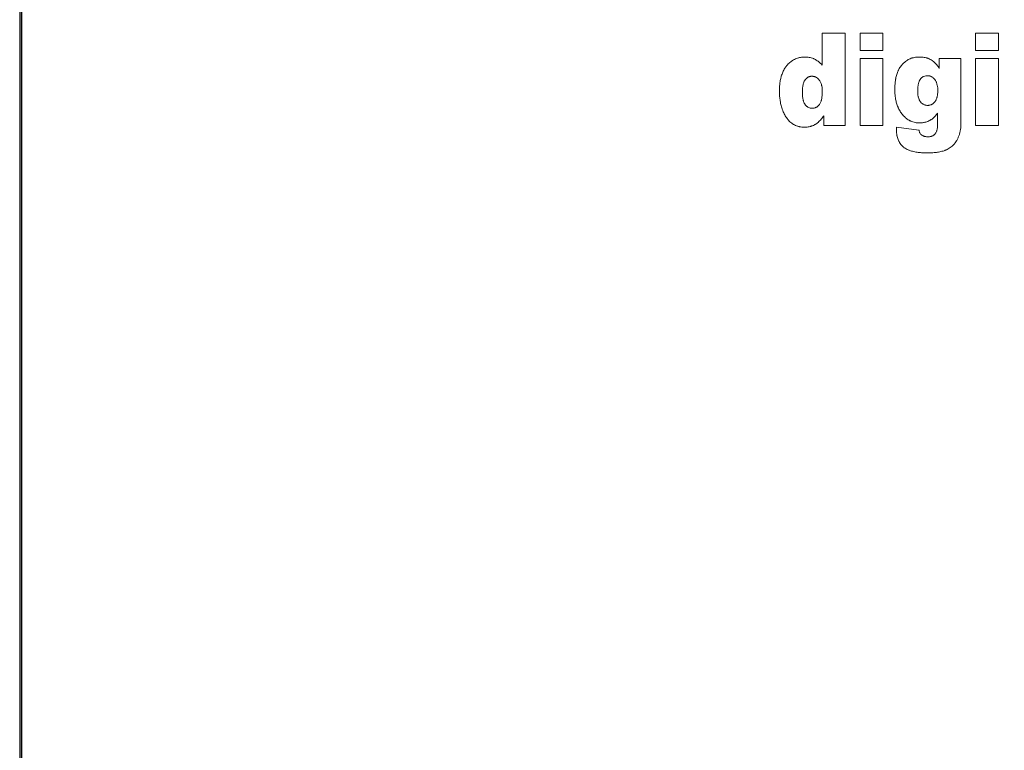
# Model space of a CAD drawing. Header units: millimetres. Extents: x 4 to 1188, y 1 to 840.
# Tile 117 of 123: x 589 to 615, y 557 to 576. Entities that reach past the tile are written whole.
import ezdxf

# ---------------------------------------------------------------- set-up
doc = ezdxf.new("R2010")
doc.units = ezdxf.units.MM
doc.layers.add('1', color=7, linetype='Continuous', true_color=0xffffff)
doc.styles.add('Arial Unicode MS', font='Arial Unicode MS')
doc.dimstyles.get("Standard").update_dxf_attribs({"dimtxt": 0.18, "dimasz": 0.18, "dimexe": 0.18, "dimexo": 0.0625, "dimgap": 0.09, "dimtad": 0, "dimtih": 1, "dimtoh": 1, "dimdec": 4, "dimzin": 0, "dimdsep": 46, "dimtxsty": 'Standard', "dimcen": 0.09, "dimadec": 0, "dimazin": 0, "dimtfac": 1, "dimtdec": 4, "dimtofl": 0, "dimtmove": 0, "dimatfit": 3, "dimfxl": 0, "dimtolj": 1, "dimtzin": 0, "dimarcsym": 0})

# ---------------------------------------------------------------- blocks, each defined once
blk = doc.blocks.new('_U14')
at = {"layer": '1', "color": 18, "lineweight": 35}
for p, q in [((639.025, 591.453), (681.925, 591.453)), ((679.925, 244.091), (679.925, 591.453)), ((603.219, 244.091), (681.925, 244.091))]:
    blk.add_line(p, q, dxfattribs=at)
at = {"layer": '1', "color": 18, "lineweight": 70}
for points in [[(679.925, 591.453), (680.701, 587.953), (679.149, 587.953)], [(679.925, 244.091), (679.149, 247.591), (680.701, 247.591)]]:
    blk.add_solid(points, dxfattribs=at)
at = {"layer": '1', "color": 18, "linetype": 'Continuous', "lineweight": 13, "insert": (677.855, 407.215), "char_height": 5, "attachment_point": 7, "rotation": 90, "line_spacing_factor": 1.047437, "style": 'Arial Unicode MS'}
blk.add_mtext('\\fArial Unicode MS|b0|i0;\\W1.0000;{\\H1.21x;(}1042{\\H1.21x;)}', dxfattribs=at)

msp = doc.modelspace()

# ---------------------------------------------------------------- linework, layer by layer
at = {"layer": '1', "color": 154, "linetype": 'Continuous', "lineweight": 13}
for p, q in [((589.2585, 582.4543), (589.2585, 552.6437)), ((610.627, 575.5246), (610.0277, 575.5246)), ((610.0277, 575.5246), (610.0277, 574.6927)), ((610.627, 573.1246), (610.627, 575.5246)), ((611.0103, 575.5246), (611.0103, 575.0709)), ((611.6036, 575.5246), (611.0103, 575.5246)), ((611.6036, 575.0709), (611.6036, 575.5246)), ((613.9964, 575.0709), (613.9964, 575.5246)), ((613.9964, 575.5246), (614.5897, 575.5246)), ((614.5897, 575.5246), (614.5897, 575.0709)), ((611.0103, 575.0709), (611.6036, 575.0709)), ((614.5897, 575.0709), (613.9964, 575.0709)), ((611.0103, 574.8634), (611.0103, 573.1246)), ((611.6036, 574.8634), (611.0103, 574.8634)), ((611.6036, 573.1246), (611.6036, 574.8634)), ((613.6159, 574.8634), (613.0609, 574.8634)), ((613.0609, 574.8634), (613.0609, 574.6061)), ((613.6159, 573.221), (613.6159, 574.8634)), ((613.9964, 574.8634), (613.9964, 573.1246)), ((614.5897, 574.8634), (613.9964, 574.8634)), ((614.5897, 573.1246), (614.5897, 574.8634)), ((610.0715, 573.3819), (610.0715, 573.1246)), ((613.6175, 573.1443), (613.6159, 573.221)), ((610.0715, 573.1246), (610.627, 573.1246)), ((611.0103, 573.1246), (611.6036, 573.1246)), ((612.5315, 573.0117), (611.9552, 573.0853)), ((613.9964, 573.1246), (614.5897, 573.1246))]:
    msp.add_line(p, q, dxfattribs=at)
at = {"layer": '1', "color": 154, "linetype": 'Continuous', "lineweight": 35}
msp.add_line((589.3043, 582.4136), (589.3043, 552.6844), dxfattribs=at)
at = {"layer": '1', "color": 154, "linetype": 'Continuous', "lineweight": 13}
for points, knots in [([(610.0277, 574.6927), (610.0216, 574.7001), (610.0153, 574.7074), (610.0024, 574.7216), (609.9958, 574.7286), (609.9757, 574.7489), (609.9617, 574.7617), (609.9181, 574.798), (609.8869, 574.8191), (609.845, 574.8415), (609.8364, 574.8458), (609.8192, 574.8538), (609.8106, 574.8576), (609.7844, 574.8681), (609.7667, 574.8742), (609.7129, 574.8897), (609.6762, 574.8964), (609.6292, 574.9007), (609.6197, 574.9014), (609.6009, 574.9023), (609.5915, 574.9026), (609.5633, 574.9028), (609.5446, 574.9022), (609.5072, 574.8995), (609.4793, 574.8961), (609.4515, 574.8908), (609.433, 574.8868), (609.4238, 574.8846), (609.3784, 574.8723), (609.3263, 574.8523), (609.2694, 574.8199), (609.2458, 574.804), (609.2304, 574.7929), (609.2227, 574.7872), (609.1856, 574.758), (609.1584, 574.7321), (609.127, 574.6971), (609.1208, 574.69), (609.1088, 574.6755), (609.1029, 574.6682), (609.0914, 574.6531), (609.0858, 574.6455), (609.0749, 574.6298), (609.0696, 574.6219), (609.0439, 574.5815), (609.0263, 574.5478), (608.9958, 574.4783), (608.983, 574.4424), (608.9696, 574.3964), (608.967, 574.3871), (608.9621, 574.3686), (608.9598, 574.3593), (608.9533, 574.3314), (608.9495, 574.3128), (608.9392, 574.2567), (608.9341, 574.2191), (608.9268, 574.1436), (608.9245, 574.1057), (608.9229, 574.0487), (608.9226, 574.0296), (608.9226, 574.001), (608.9227, 573.9914), (608.923, 573.9723), (608.9233, 573.9627), (608.9262, 573.8767), (608.934, 573.8012), (608.9555, 573.6897), (608.9642, 573.6528), (608.9801, 573.598), (608.9859, 573.5799), (608.9952, 573.5527), (608.9985, 573.5437), (609.0052, 573.5258), (609.0087, 573.5169), (609.0266, 573.4728), (609.0507, 573.4214), (609.0791, 573.3722), (609.099, 573.34), (609.1095, 573.3242), (609.1265, 573.3011), (609.1323, 573.2935), (609.1442, 573.2787), (609.1504, 573.2714), (609.1692, 573.2502), (609.1956, 573.2232), (609.2246, 573.199), (609.2474, 573.1821), (609.2553, 573.1767), (609.2711, 573.1662), (609.2791, 573.1613), (609.3198, 573.1378), (609.3541, 573.1228), (609.3991, 573.1088), (609.4082, 573.1062), (609.4265, 573.1016), (609.4357, 573.0995), (609.4633, 573.0939), (609.4818, 573.0911), (609.519, 573.0871), (609.5376, 573.086), (609.5657, 573.0853), (609.5751, 573.0853), (609.594, 573.0856), (609.6034, 573.086), (609.6505, 573.089), (609.6968, 573.0963), (609.742, 573.1095), (609.76, 573.1153), (609.7689, 573.1185), (609.7954, 573.1286), (609.8212, 573.1401), (609.846, 573.1535), (609.8582, 573.1605), (609.8623, 573.1629), (609.8702, 573.1679), (609.8742, 573.1705), (609.8859, 573.1785), (609.8935, 573.1842), (609.9084, 573.196), (609.9158, 573.2022), (609.9372, 573.2213), (609.9508, 573.2347), (609.9769, 573.2623), (609.9895, 573.2765), (610.014, 573.3057), (610.0259, 573.3206), (610.0491, 573.3509), (610.0604, 573.3663), (610.0715, 573.3819)], [0, 0, 0, 0, 0.0078125, 0.0078125, 0.015625, 0.015625, 0.03125, 0.03125, 0.0625, 0.0625, 0.0703125, 0.0703125, 0.078125, 0.078125, 0.09375, 0.09375, 0.125, 0.125, 0.1328125, 0.1328125, 0.140625, 0.140625, 0.15625, 0.15625, 0.171875, 0.1796875, 0.1796875, 0.1875, 0.1875, 0.21875, 0.234375, 0.2421875, 0.2421875, 0.25, 0.25, 0.28125, 0.28125, 0.2890625, 0.2890625, 0.296875, 0.296875, 0.3046875, 0.3046875, 0.3125, 0.3125, 0.34375, 0.34375, 0.375, 0.375, 0.3828125, 0.3828125, 0.390625, 0.390625, 0.40625, 0.40625, 0.4375, 0.4375, 0.46875, 0.46875, 0.484375, 0.484375, 0.4921875, 0.4921875, 0.5, 0.5, 0.5625, 0.5625, 0.59375, 0.59375, 0.609375, 0.609375, 0.6171875, 0.6171875, 0.625, 0.625, 0.65625, 0.671875, 0.671875, 0.6875, 0.6875, 0.6953125, 0.6953125, 0.703125, 0.703125, 0.71875, 0.734375, 0.734375, 0.7421875, 0.7421875, 0.75, 0.75, 0.78125, 0.78125, 0.7890625, 0.7890625, 0.796875, 0.796875, 0.8125, 0.8125, 0.828125, 0.828125, 0.8359375, 0.8359375, 0.84375, 0.84375, 0.875, 0.8828125, 0.8828125, 0.890625, 0.890625, 0.90625, 0.9140625, 0.9140625, 0.9179688, 0.9179688, 0.921875, 0.921875, 0.9296875, 0.9296875, 0.9375, 0.9375, 0.953125, 0.953125, 0.96875, 0.96875, 0.984375, 0.984375, 1, 1, 1, 1]), ([(613.0609, 574.6061), (613.0507, 574.622), (613.0401, 574.6375), (613.0181, 574.668), (613.0067, 574.6829), (612.983, 574.7117), (612.9707, 574.7257), (612.9451, 574.7527), (612.9317, 574.7656), (612.9107, 574.7841), (612.8999, 574.7931), (612.8888, 574.8017), (612.8812, 574.8074), (612.8774, 574.8101), (612.8582, 574.8237), (612.8423, 574.8336), (612.8096, 574.8511), (612.7926, 574.8587), (612.7665, 574.8686), (612.7577, 574.8716), (612.7398, 574.8773), (612.7308, 574.8798), (612.7035, 574.8868), (612.6852, 574.8906), (612.6484, 574.8964), (612.63, 574.8986), (612.5929, 574.9015), (612.5743, 574.9024), (612.5463, 574.9027), (612.5369, 574.9027), (612.5182, 574.9023), (612.5088, 574.902), (612.4623, 574.8991), (612.4255, 574.8939), (612.3803, 574.8829), (612.3713, 574.8804), (612.3534, 574.8751), (612.3445, 574.8722), (612.318, 574.8629), (612.3008, 574.8558), (612.2507, 574.8321), (612.2113, 574.8082), (612.1749, 574.7792), (612.1605, 574.7672), (612.1534, 574.761), (612.1328, 574.742), (612.1132, 574.7222), (612.095, 574.7013), (612.0832, 574.6871), (612.0774, 574.6799), (612.0607, 574.6579), (612.0397, 574.6276), (612.0212, 574.5952), (612.0083, 574.5703), (612.0042, 574.5618), (611.9962, 574.5449), (611.9924, 574.5363), (611.9742, 574.4933), (611.9622, 574.4581), (611.9474, 574.4043), (611.9408, 574.3771), (611.9352, 574.3496), (611.9317, 574.3312), (611.9301, 574.3219), (611.9225, 574.2758), (611.9182, 574.2388), (611.9124, 574.165), (611.9109, 574.128), (611.9101, 574.0542), (611.9107, 574.0172), (611.9146, 573.9433), (611.9178, 573.9064), (611.9238, 573.8602), (611.9251, 573.8509), (611.9279, 573.8324), (611.9294, 573.8232), (611.9343, 573.7955), (611.938, 573.7772), (611.9504, 573.7226), (611.9606, 573.6869), (611.9792, 573.6343), (611.9894, 573.6082), (612.001, 573.5827), (612.0091, 573.5657), (612.0133, 573.5573), (612.0263, 573.5325), (612.0355, 573.5164), (612.0553, 573.485), (612.0656, 573.4696), (612.0979, 573.4245), (612.1213, 573.3958), (612.1536, 573.3621), (612.1602, 573.3555), (612.1737, 573.3425), (612.1806, 573.3362), (612.2016, 573.3177), (612.2307, 573.2945), (612.2696, 573.2692), (612.2942, 573.2559), (612.3109, 573.2474), (612.3194, 573.2434), (612.3621, 573.2246), (612.4149, 573.2081), (612.47, 573.1999), (612.4979, 573.1972), (612.5073, 573.1965), (612.5259, 573.1955), (612.5352, 573.1953), (612.5817, 573.1951), (612.6187, 573.1982), (612.6646, 573.2068), (612.6737, 573.2088), (612.692, 573.2131), (612.7191, 573.2204), (612.7627, 573.2357), (612.8046, 573.2551), (612.8289, 573.2685), (612.841, 573.2756), (612.845, 573.2779), (612.8529, 573.2829), (612.8568, 573.2854), (612.8685, 573.2932), (612.8762, 573.2987), (612.8911, 573.3101), (612.8984, 573.316), (612.9196, 573.3342), (612.9331, 573.347), (612.9591, 573.3736), (612.9715, 573.3875), (612.9955, 573.416), (613.007, 573.4307), (613.0182, 573.4457)], [0, 0, 0, 0, 0.015625, 0.015625, 0.03125, 0.03125, 0.046875, 0.046875, 0.0625, 0.0625, 0.0703125, 0.0742188, 0.0742188, 0.078125, 0.078125, 0.09375, 0.09375, 0.109375, 0.109375, 0.1171875, 0.1171875, 0.125, 0.125, 0.140625, 0.140625, 0.15625, 0.15625, 0.171875, 0.171875, 0.1796875, 0.1796875, 0.1875, 0.1875, 0.21875, 0.21875, 0.2265625, 0.2265625, 0.234375, 0.234375, 0.25, 0.25, 0.28125, 0.2890625, 0.2890625, 0.296875, 0.296875, 0.3125, 0.3203125, 0.3203125, 0.328125, 0.328125, 0.34375, 0.359375, 0.359375, 0.3671875, 0.3671875, 0.375, 0.375, 0.40625, 0.40625, 0.421875, 0.4296875, 0.4296875, 0.4375, 0.4375, 0.46875, 0.46875, 0.5, 0.5, 0.53125, 0.53125, 0.5625, 0.5625, 0.5703125, 0.5703125, 0.578125, 0.578125, 0.59375, 0.59375, 0.625, 0.625, 0.640625, 0.6484375, 0.6484375, 0.65625, 0.65625, 0.671875, 0.671875, 0.6875, 0.6875, 0.71875, 0.71875, 0.7265625, 0.7265625, 0.734375, 0.734375, 0.75, 0.765625, 0.7734375, 0.7734375, 0.78125, 0.78125, 0.8125, 0.828125, 0.828125, 0.8359375, 0.8359375, 0.84375, 0.84375, 0.875, 0.875, 0.8828125, 0.8828125, 0.890625, 0.90625, 0.921875, 0.9296875, 0.9296875, 0.9335937, 0.9335937, 0.9375, 0.9375, 0.9453125, 0.9453125, 0.953125, 0.953125, 0.96875, 0.96875, 0.984375, 0.984375, 1, 1, 1, 1]), ([(609.955, 574.3041), (609.9452, 574.3168), (609.9346, 574.3287), (609.9117, 574.3505), (609.8993, 574.3604), (609.8825, 574.3712), (609.879, 574.3733), (609.8721, 574.3772), (609.8616, 574.3828), (609.8435, 574.3907), (609.8284, 574.3954), (609.8169, 574.3983), (609.813, 574.3992), (609.8052, 574.4008), (609.7934, 574.4028), (609.7816, 574.404), (609.7659, 574.4048), (609.758, 574.4049), (609.7462, 574.4044), (609.7422, 574.4041), (609.7343, 574.4033), (609.7303, 574.4028), (609.7186, 574.4009), (609.7032, 574.3975), (609.6883, 574.3922), (609.6773, 574.3875), (609.6737, 574.3857), (609.6666, 574.3821), (609.6631, 574.3802), (609.646, 574.3701), (609.6333, 574.3605), (609.6187, 574.3467), (609.6158, 574.3439), (609.6103, 574.3382), (609.6022, 574.3294), (609.5946, 574.3201), (609.5875, 574.3106), (609.5851, 574.3073), (609.5806, 574.3008), (609.5763, 574.2941), (609.5723, 574.2871), (609.5684, 574.2801), (609.5665, 574.2765), (609.5576, 574.2583), (609.5517, 574.2434), (609.5417, 574.213), (609.5376, 574.1975), (609.5306, 574.1662), (609.5278, 574.1502), (609.5232, 574.1184), (609.5214, 574.1024), (609.5172, 574.0546), (609.5161, 574.0226), (609.5158, 573.9587), (609.5168, 573.9267), (609.5209, 573.8787), (609.5228, 573.8626), (609.5276, 573.8308), (609.5305, 573.815), (609.536, 573.7915), (609.538, 573.7837), (609.5424, 573.7682), (609.5448, 573.7605), (609.5527, 573.7377), (609.5588, 573.723), (609.5695, 573.7017), (609.5734, 573.6947), (609.5797, 573.6846), (609.5819, 573.6812), (609.5864, 573.6746), (609.5887, 573.6714), (609.596, 573.6617), (609.601, 573.6554), (609.6116, 573.6434), (609.6226, 573.6319), (609.6346, 573.6215), (609.644, 573.6141), (609.6472, 573.6117), (609.6538, 573.6071), (609.6572, 573.6049), (609.6742, 573.5945), (609.6885, 573.5878), (609.7113, 573.5806), (609.7191, 573.5786), (609.7347, 573.5756), (609.7425, 573.5746), (609.7583, 573.5735), (609.7662, 573.5733), (609.7781, 573.5737), (609.7821, 573.5739), (609.7901, 573.5745), (609.8098, 573.5765), (609.8291, 573.581), (609.8515, 573.5891), (609.859, 573.5922), (609.8733, 573.5992), (609.8871, 573.607), (609.9, 573.6162), (609.9126, 573.6261), (609.9187, 573.6314), (609.9362, 573.648), (609.9468, 573.6601), (609.9566, 573.6729)], [0, 0, 0, 0, 0.03125, 0.03125, 0.0625, 0.0625, 0.0703125, 0.0703125, 0.078125, 0.09375, 0.109375, 0.109375, 0.1171875, 0.1171875, 0.125, 0.140625, 0.140625, 0.15625, 0.15625, 0.1640625, 0.1640625, 0.171875, 0.171875, 0.1875, 0.203125, 0.203125, 0.2109375, 0.2109375, 0.21875, 0.21875, 0.25, 0.25, 0.2578125, 0.2578125, 0.265625, 0.28125, 0.28125, 0.2890625, 0.2890625, 0.296875, 0.3046875, 0.3046875, 0.3125, 0.3125, 0.34375, 0.34375, 0.375, 0.375, 0.40625, 0.40625, 0.4375, 0.4375, 0.5, 0.5, 0.5625, 0.5625, 0.59375, 0.59375, 0.625, 0.625, 0.640625, 0.640625, 0.65625, 0.65625, 0.6875, 0.6875, 0.703125, 0.703125, 0.7109375, 0.7109375, 0.71875, 0.71875, 0.734375, 0.734375, 0.75, 0.765625, 0.765625, 0.7734375, 0.7734375, 0.78125, 0.78125, 0.8125, 0.8125, 0.828125, 0.828125, 0.84375, 0.84375, 0.859375, 0.859375, 0.8671875, 0.8671875, 0.875, 0.90625, 0.90625, 0.921875, 0.921875, 0.9375, 0.953125, 0.953125, 0.96875, 0.96875, 1, 1, 1, 1]), ([(609.9566, 573.6729), (609.965, 573.6841), (609.9723, 573.6958), (609.9851, 573.72), (609.9907, 573.7326), (609.998, 573.7519), (610.0003, 573.7584), (610.0045, 573.7716), (610.0065, 573.7783), (610.012, 573.7984), (610.0151, 573.8118), (610.0229, 573.8524), (610.0263, 573.8796), (610.0308, 573.9342), (610.0319, 573.9616), (610.0322, 574.0029), (610.032, 574.0167), (610.0312, 574.0443), (610.0305, 574.0581), (610.0272, 574.0993), (610.0237, 574.1266), (610.0169, 574.1603), (610.0154, 574.1671), (610.0121, 574.1805), (610.0103, 574.1872), (610.0045, 574.2071), (610.0001, 574.2201), (609.9899, 574.2454), (609.9841, 574.2577), (609.9709, 574.2815), (609.9635, 574.2931), (609.955, 574.3041)], [0, 0, 0, 0, 0.0625, 0.0625, 0.125, 0.125, 0.15625, 0.15625, 0.1875, 0.1875, 0.25, 0.25, 0.375, 0.375, 0.5, 0.5, 0.5625, 0.5625, 0.625, 0.625, 0.75, 0.75, 0.78125, 0.78125, 0.8125, 0.8125, 0.875, 0.875, 0.9375, 0.9375, 1, 1, 1, 1]), ([(612.9438, 574.3188), (612.9303, 574.3361), (612.9153, 574.352), (612.8903, 574.3728), (612.8815, 574.3793), (612.8676, 574.3881), (612.8628, 574.3909), (612.8531, 574.396), (612.8384, 574.4032), (612.823, 574.4087), (612.8071, 574.413), (612.8018, 574.4142), (612.7909, 574.4163), (612.7855, 574.4172), (612.7692, 574.4191), (612.7583, 574.4196), (612.742, 574.4194), (612.7365, 574.4192), (612.7255, 574.4183), (612.72, 574.4177), (612.693, 574.4137), (612.6722, 574.4076), (612.6475, 574.3956), (612.6426, 574.393), (612.6332, 574.3873), (612.6194, 574.3784), (612.6069, 574.3679), (612.595, 574.3566), (612.5912, 574.3526), (612.5838, 574.3444), (612.5802, 574.3402), (612.5734, 574.3316), (612.5701, 574.3273), (612.5638, 574.3183), (612.5579, 574.3091), (612.5527, 574.2994), (612.5477, 574.2896), (612.5453, 574.2846), (612.5387, 574.2695), (612.5348, 574.2593), (612.5245, 574.2282), (612.5193, 574.207), (612.5133, 574.1746), (612.5116, 574.1637), (612.5086, 574.142), (612.5074, 574.1312), (612.5043, 574.0986), (612.5031, 574.0769), (612.5022, 574.0443), (612.502, 574.0335), (612.502, 574.0118), (612.5021, 574.0009), (612.5032, 573.9684), (612.5047, 573.9467), (612.5086, 573.9142), (612.5102, 573.9033), (612.5131, 573.8871), (612.5142, 573.8816), (612.5164, 573.8708), (612.5176, 573.8655), (612.5242, 573.8388), (612.531, 573.818), (612.542, 573.7928), (612.5444, 573.7879), (612.5494, 573.778), (612.5521, 573.7731), (612.5605, 573.7588), (612.5666, 573.7497), (612.5735, 573.7409)], [0, 0, 0, 0, 0.0625, 0.0625, 0.09375, 0.09375, 0.109375, 0.109375, 0.125, 0.15625, 0.15625, 0.171875, 0.171875, 0.1875, 0.1875, 0.21875, 0.21875, 0.234375, 0.234375, 0.25, 0.25, 0.3125, 0.3125, 0.328125, 0.328125, 0.34375, 0.375, 0.375, 0.390625, 0.390625, 0.40625, 0.40625, 0.421875, 0.421875, 0.4375, 0.453125, 0.453125, 0.46875, 0.46875, 0.5, 0.5, 0.5625, 0.5625, 0.59375, 0.59375, 0.625, 0.625, 0.6875, 0.6875, 0.71875, 0.71875, 0.75, 0.75, 0.8125, 0.8125, 0.84375, 0.84375, 0.859375, 0.859375, 0.875, 0.875, 0.9375, 0.9375, 0.953125, 0.953125, 0.96875, 0.96875, 1, 1, 1, 1]), ([(612.5735, 573.7409), (612.587, 573.7238), (612.6022, 573.7084), (612.6238, 573.6921), (612.6283, 573.689), (612.6374, 573.6831), (612.6514, 573.6748), (612.671, 573.6659), (612.6864, 573.661), (612.6968, 573.658), (612.7021, 573.6567), (612.7181, 573.6534), (612.7289, 573.6519), (612.745, 573.6506), (612.7504, 573.6504), (612.7612, 573.6501), (612.7666, 573.6502), (612.7775, 573.6506), (612.783, 573.651), (612.7937, 573.6522), (612.8098, 573.6545), (612.8255, 573.6584), (612.8408, 573.6636), (612.8459, 573.6656), (612.856, 573.6698), (612.8609, 573.6721), (612.8753, 573.6796), (612.8845, 573.6853), (612.8977, 573.6947), (612.902, 573.698), (612.9103, 573.7049), (612.9144, 573.7085), (612.9264, 573.7197), (612.9338, 573.7276), (612.9443, 573.7399), (612.9512, 573.7483), (612.9574, 573.7572), (612.9635, 573.7663), (612.9663, 573.771), (612.9718, 573.7804), (612.9744, 573.7852), (612.9817, 573.7997), (612.9861, 573.8096), (612.9939, 573.8297), (612.9974, 573.84), (613.0036, 573.861), (613.0062, 573.8715), (613.0131, 573.9032), (613.0164, 573.9245), (613.0208, 573.9673), (613.022, 573.9889), (613.0226, 574.0213), (613.0226, 574.0322), (613.0223, 574.0539), (613.0219, 574.0647), (613.0201, 574.0969), (613.018, 574.1183), (613.0115, 574.1606), (613.0071, 574.1816), (612.9982, 574.2126), (612.9948, 574.2229), (612.9891, 574.2382), (612.9871, 574.2433), (612.9828, 574.2534), (612.9805, 574.2584), (612.9687, 574.2829), (612.9574, 574.3015), (612.9438, 574.3188)], [0, 0, 0, 0, 0.0625, 0.0625, 0.078125, 0.078125, 0.09375, 0.125, 0.140625, 0.140625, 0.15625, 0.15625, 0.1875, 0.1875, 0.203125, 0.203125, 0.21875, 0.21875, 0.234375, 0.234375, 0.25, 0.28125, 0.28125, 0.296875, 0.296875, 0.3125, 0.3125, 0.34375, 0.34375, 0.359375, 0.359375, 0.375, 0.375, 0.40625, 0.40625, 0.421875, 0.4375, 0.4375, 0.453125, 0.453125, 0.46875, 0.46875, 0.5, 0.5, 0.53125, 0.53125, 0.5625, 0.5625, 0.625, 0.625, 0.6875, 0.6875, 0.71875, 0.71875, 0.75, 0.75, 0.8125, 0.8125, 0.875, 0.875, 0.90625, 0.90625, 0.921875, 0.921875, 0.9375, 0.9375, 1, 1, 1, 1]), ([(613.0182, 573.4457), (613.0182, 573.4003), (613.0182, 573.3321), (613.0182, 573.2526), (613.0182, 573.2128), (613.0182, 573.1958), (613.0182, 573.1844), (613.0182, 573.1788), (613.018, 573.1503), (613.0172, 573.1277), (613.0135, 573.0826), (613.0108, 573.0603), (613.0045, 573.027), (613.002, 573.016), (612.9975, 572.9995), (612.9959, 572.994), (612.9923, 572.9831), (612.9904, 572.9777), (612.9842, 572.9618), (612.9795, 572.9515), (612.9685, 572.9318), (612.9622, 572.9223), (612.9548, 572.9134)], [0, 0, 0, 0, 0.25, 0.375, 0.4375, 0.46875, 0.46875, 0.5, 0.5, 0.625, 0.625, 0.75, 0.75, 0.8125, 0.8125, 0.84375, 0.84375, 0.875, 0.875, 0.9375, 0.9375, 1, 1, 1, 1]), ([(611.9552, 573.0853), (611.9543, 573.0655), (611.9535, 573.0457), (611.9527, 573.016), (611.9525, 573.0061), (611.9525, 572.9863), (611.9527, 572.9765), (611.9538, 572.9468), (611.9554, 572.9271), (611.9591, 572.8976), (611.9606, 572.8878), (611.964, 572.8681), (611.9659, 572.8583), (611.9768, 572.8098), (611.9894, 572.7724), (612.0106, 572.7277), (612.0151, 572.7188), (612.0247, 572.7013), (612.0298, 572.6928), (612.0457, 572.6676), (612.0688, 572.6356), (612.0987, 572.6028), (612.1168, 572.5857), (612.1241, 572.5789), (612.1278, 572.5756), (612.139, 572.5658), (612.1467, 572.5597), (612.1704, 572.5422), (612.187, 572.5317), (612.2213, 572.5128), (612.239, 572.5043), (612.2664, 572.4928), (612.2756, 572.4892), (612.2941, 572.4823), (612.3034, 572.4791), (612.3315, 572.47), (612.3504, 572.4647), (612.3885, 572.4551), (612.4077, 572.4509), (612.4464, 572.4434), (612.4659, 572.4401), (612.5244, 572.4316), (612.5634, 572.4276), (612.6417, 572.422), (612.6809, 572.4203), (612.7593, 572.4189), (612.7985, 572.419), (612.8575, 572.4212), (612.8772, 572.4222), (612.9165, 572.425), (612.9362, 572.4267), (612.9949, 572.4331), (613.0337, 572.4389), (613.0914, 572.4505), (613.1105, 572.4548), (613.1486, 572.4645), (613.1769, 572.4729), (613.2049, 572.483), (613.2234, 572.4902), (613.2326, 572.494), (613.2598, 572.5059), (613.2774, 572.5147), (613.3289, 572.5434), (613.3612, 572.5659), (613.3911, 572.5923)], [0, 0, 0, 0, 0.03125, 0.03125, 0.046875, 0.046875, 0.0625, 0.0625, 0.09375, 0.09375, 0.109375, 0.109375, 0.125, 0.125, 0.1875, 0.1875, 0.203125, 0.203125, 0.21875, 0.21875, 0.25, 0.28125, 0.2890625, 0.2890625, 0.296875, 0.296875, 0.3125, 0.3125, 0.34375, 0.34375, 0.375, 0.375, 0.390625, 0.390625, 0.40625, 0.40625, 0.4375, 0.4375, 0.46875, 0.46875, 0.5, 0.5, 0.5625, 0.5625, 0.625, 0.625, 0.6875, 0.6875, 0.71875, 0.71875, 0.75, 0.75, 0.8125, 0.8125, 0.84375, 0.84375, 0.875, 0.890625, 0.890625, 0.90625, 0.90625, 0.9375, 0.9375, 1, 1, 1, 1]), ([(612.9548, 572.9134), (612.9476, 572.9047), (612.9398, 572.8966), (612.927, 572.8857), (612.9226, 572.8822), (612.9135, 572.8757), (612.9088, 572.8726), (612.8945, 572.8641), (612.8844, 572.8593), (612.8688, 572.8532), (612.8635, 572.8513), (612.8528, 572.848), (612.8475, 572.8465), (612.8313, 572.8427), (612.8204, 572.8407), (612.7985, 572.838), (612.7874, 572.8372), (612.7707, 572.8367), (612.7652, 572.8367), (612.754, 572.8368), (612.7484, 572.8369), (612.7318, 572.8378), (612.7208, 572.839), (612.699, 572.8424), (612.6882, 572.8447), (612.6721, 572.8492), (612.6667, 572.8509), (612.6562, 572.8547), (612.6407, 572.8608), (612.621, 572.871), (612.6072, 572.8804), (612.6004, 572.8854), (612.5981, 572.8871), (612.5938, 572.8906), (612.5917, 572.8924), (612.5816, 572.9019), (612.5746, 572.9104), (612.5654, 572.9242), (612.5625, 572.929), (612.5571, 572.9388), (612.5547, 572.9437), (612.5478, 572.9588), (612.5439, 572.9691), (612.537, 572.9902), (612.5341, 573.0008), (612.5315, 573.0117)], [0, 0, 0, 0, 0.0625, 0.0625, 0.09375, 0.09375, 0.125, 0.125, 0.1875, 0.1875, 0.21875, 0.21875, 0.25, 0.25, 0.3125, 0.3125, 0.375, 0.375, 0.40625, 0.40625, 0.4375, 0.4375, 0.5, 0.5, 0.5625, 0.5625, 0.59375, 0.59375, 0.625, 0.6875, 0.71875, 0.71875, 0.734375, 0.734375, 0.75, 0.75, 0.8125, 0.8125, 0.84375, 0.84375, 0.875, 0.875, 0.9375, 0.9375, 1, 1, 1, 1]), ([(613.3911, 572.5923), (613.4295, 572.6268), (613.4622, 572.6658), (613.4939, 572.714), (613.4973, 572.7194), (613.5041, 572.7303), (613.5074, 572.7358), (613.5171, 572.7525), (613.5294, 572.775), (613.5404, 572.7979), (613.551, 572.821), (613.556, 572.8327), (613.5701, 572.8681), (613.5826, 572.9041), (613.5924, 572.9411), (613.5984, 572.966), (613.6011, 572.9786), (613.613, 573.0418), (613.6175, 573.0928), (613.6175, 573.1443)], [0, 0, 0, 0, 0.25, 0.25, 0.28125, 0.28125, 0.3125, 0.3125, 0.375, 0.4375, 0.4375, 0.5, 0.5, 0.625, 0.6875, 0.6875, 0.75, 0.75, 1, 1, 1, 1])]:
    msp.add_open_spline(points, degree=3, knots=knots, dxfattribs=at)

# ---------------------------------------------------------------- dimensions: what is measured, and where the dimension line sits
at = {"layer": '1', "color": 18, "linetype": 'Continuous', "lineweight": 13}
dim = msp.add_linear_dim(base=(679.9252, 591.4528), p1=(599.9252, 244.0913), p2=(614.9252, 591.4528), angle=90, dimstyle='Standard', override={"dimtxt": 5, "dimasz": 3.5, "dimexe": 2, "dimexo": 1, "dimgap": 2.5, "dimtad": 1, "dimtih": 0, "dimtoh": 0, "dimdec": 0, "dimlfac": 3, "dimzin": 8, "dimdsep": 44, "dimlunit": 2, "dimpost": '(<>)', "dimtxsty": 'Arial Unicode MS', "dimsah": 1, "dimse1": 0, "dimse2": 0, "dimsd1": 0, "dimsd2": 0, "dimclrd": 18, "dimclre": 18, "dimclrt": 18, "dimtm": -0.1, "dimtfac": 0.4, "dimtdec": 2, "dimtofl": 1, "dimtmove": 0, "dimtzin": 8, "dimlwd": 35, "dimlwe": 35}, dxfattribs=at)
dim.commit()
dim.dimension.update_dxf_attribs({"geometry": '_U14', "text_midpoint": (679.9252, 417.7721), "dimtype": 160})

doc.saveas('drawing.dxf')
